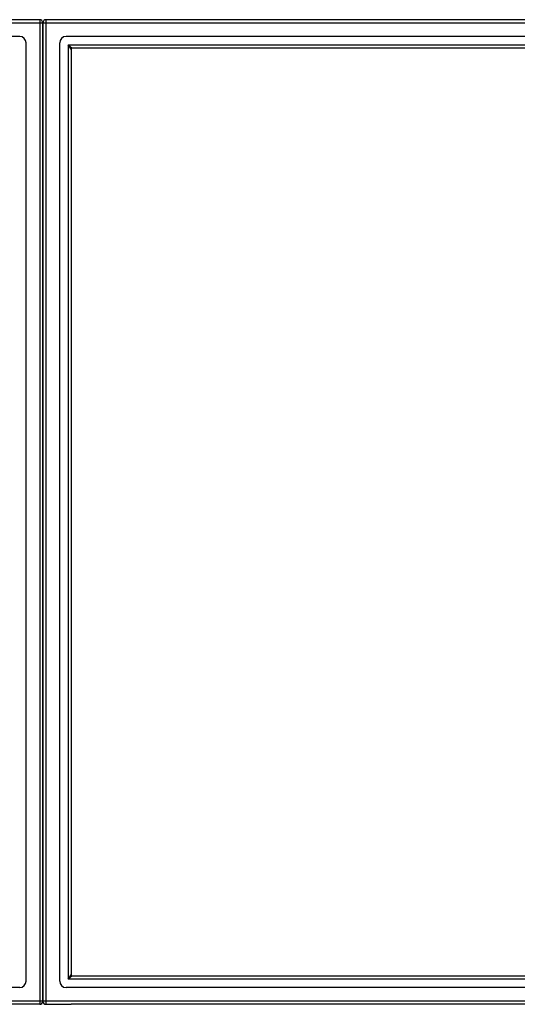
# Model space of a CAD drawing. Header units: inches. Extents: x 22 to 608, y 66 to 280.
# Tile 41 of 119: x 263 to 278, y 160 to 190. Entities that reach past the tile are written whole.
import ezdxf

# ---------------------------------------------------------------- set-up
doc = ezdxf.new("R2010")
doc.units = ezdxf.units.IN
doc.header["$MEASUREMENT"] = 0
doc.layers.add('Visible Edges(ANSI)', color=7, linetype='Continuous', lineweight=25)
doc.layers.add('Visible Tangent Edges(ANSI)', color=7, linetype='Continuous', lineweight=25)

msp = doc.modelspace()

# ---------------------------------------------------------------- linework, layer by layer
at = {"layer": 'Visible Edges(ANSI)'}
for p, q in [((263.9, 189.632), (204.098, 189.632)), ((323.9, 189.632), (264.098, 189.632)), ((263.999, 188.758), (263.999, 189.533)), ((263.999, 189.533), (263.999, 188.758)), ((263.29, 189.121), (204.707, 189.121)), ((323.29, 189.121), (264.707, 189.121)), ((263.487, 160.341), (263.487, 188.924)), ((263.999, 188.758), (263.999, 160.506)), ((263.999, 160.506), (263.999, 188.758)), ((264.511, 160.341), (264.511, 188.924)), ((264.865, 188.735), (264.865, 160.53)), ((323.102, 188.766), (264.896, 188.766)), ((263.999, 159.731), (263.999, 160.506)), ((263.999, 160.506), (263.999, 159.731)), ((264.896, 160.499), (323.102, 160.499)), ((263.29, 160.144), (204.707, 160.144)), ((323.29, 160.144), (264.707, 160.144)), ((263.9, 159.632), (204.865, 159.632)), ((264.098, 159.632), (264.865, 159.632)), ((323.9, 159.632), (264.865, 159.632))]:
    msp.add_line(p, q, dxfattribs=at)
for centre, radius, start, end in [((263.9, 189.533), 0.099, 0, 90), ((264.098, 189.533), 0.099, 90, 180), ((263.29, 188.924), 0.197, 0, 90), ((264.707, 188.924), 0.197, 90, 180), ((264.896, 188.735), 0.031, 90, 180), ((264.896, 160.53), 0.031, 180, 270), ((263.29, 160.341), 0.197, 270, 0), ((264.707, 160.341), 0.197, 180, 270), ((263.9, 159.731), 0.099, 270, 0), ((264.098, 159.731), 0.099, 180, 270)]:
    msp.add_arc(centre, radius, start, end, dxfattribs=at)
at = {"layer": 'Visible Tangent Edges(ANSI)'}
for p, q in [((263.9, 189.632), (263.9, 189.533)), ((264.098, 189.533), (264.098, 189.632)), ((204.098, 189.533), (263.9, 189.533)), ((263.9, 189.533), (263.9, 159.731)), ((263.9, 189.533), (263.999, 189.533)), ((263.999, 189.533), (264.098, 189.533)), ((264.098, 189.533), (323.9, 189.533)), ((264.098, 159.731), (264.098, 189.533)), ((264.766, 188.865), (264.896, 188.766)), ((264.865, 188.735), (264.766, 188.865)), ((264.766, 188.865), (323.232, 188.865)), ((264.766, 188.865), (264.766, 160.4)), ((264.766, 160.4), (264.865, 160.53)), ((264.896, 160.499), (264.766, 160.4)), ((323.232, 160.4), (264.766, 160.4)), ((263.9, 159.731), (204.098, 159.731)), ((263.9, 159.731), (263.9, 159.632)), ((263.999, 159.731), (263.9, 159.731)), ((264.098, 159.731), (263.999, 159.731)), ((264.098, 159.632), (264.098, 159.731)), ((323.9, 159.731), (264.098, 159.731))]:
    msp.add_line(p, q, dxfattribs=at)

doc.saveas('drawing.dxf')
